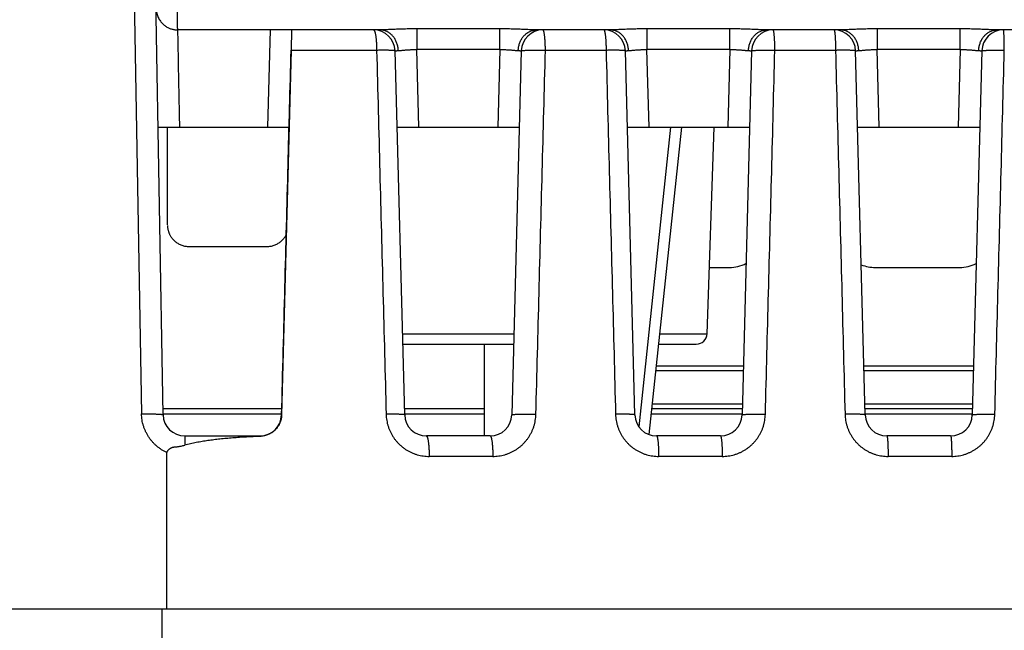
# Model space of a CAD drawing. Header units: inches. Extents: x 0 to 34, y 0 to 22.
# Tile 62 of 75: x 16.312 to 17.223, y 17.287 to 17.852. Entities that reach past the tile are written whole.
import ezdxf

# ---------------------------------------------------------------- set-up
doc = ezdxf.new("R2010")
doc.units = ezdxf.units.IN
doc.header["$LTSCALE"] = 1.87
doc.header["$MEASUREMENT"] = 0
doc.layers.get('0').update_dxf_attribs({"linetype": 'CONTINUOUS'})

msp = doc.modelspace()

# ---------------------------------------------------------------- linework, layer by layer
at = {"color": 7, "linetype": 'CONTINUOUS'}
for p, q in [((16.44471, 17.48618), (16.43108, 18.26687)), ((16.41175, 18.22967), (16.42471, 17.48687)), ((16.64511, 17.84253), (16.45831, 17.84253)), ((16.54356, 17.84253), (16.5412, 17.75253)), ((16.56355, 17.84253), (16.56306, 17.82372)), ((16.6793, 17.84346), (16.6793, 17.82428)), ((16.75608, 17.84346), (16.6793, 17.84346)), ((16.75608, 17.82428), (16.75608, 17.84346)), ((16.85811, 17.84253), (16.79028, 17.84253)), ((16.8923, 17.84346), (16.8923, 17.82428)), ((16.96908, 17.84346), (16.8923, 17.84346)), ((16.96908, 17.82428), (16.96908, 17.84346)), ((17.07111, 17.84253), (17.00328, 17.84253)), ((17.1053, 17.84346), (17.1053, 17.82428)), ((17.18208, 17.84346), (17.1053, 17.84346)), ((17.18208, 17.82428), (17.18208, 17.84346)), ((17.28411, 17.84253), (17.21628, 17.84253)), ((16.56305, 17.82357), (16.55421, 17.486)), ((16.64218, 17.82357), (16.56307, 17.82357)), ((16.66817, 17.486), (16.65935, 17.82305)), ((16.68118, 17.75253), (16.6793, 17.82428)), ((16.75609, 17.82428), (16.6793, 17.82428)), ((16.75609, 17.82428), (16.7542, 17.75253)), ((16.77604, 17.82305), (16.76721, 17.486)), ((16.85445, 17.82357), (16.79832, 17.82357)), ((16.88117, 17.486), (16.87235, 17.82305)), ((16.89418, 17.75253), (16.8923, 17.82428)), ((16.96909, 17.82428), (16.8923, 17.82428)), ((16.96909, 17.82428), (16.9672, 17.75253)), ((16.98904, 17.82305), (16.98021, 17.486)), ((17.06672, 17.82357), (17.01059, 17.82357)), ((17.09417, 17.486), (17.08535, 17.82305)), ((17.10718, 17.75253), (17.1053, 17.82428)), ((17.18209, 17.82428), (17.1053, 17.82428)), ((17.18209, 17.82428), (17.1802, 17.75253)), ((17.20204, 17.82305), (17.19321, 17.486)), ((16.44006, 17.75253), (16.56119, 17.75253)), ((16.44865, 17.66197), (16.44876, 17.75253)), ((16.56062, 17.75253), (16.56065, 17.73179)), ((16.66119, 17.75253), (16.77419, 17.75253)), ((16.87419, 17.75253), (16.98719, 17.75253)), ((16.91414, 17.75253), (16.88481, 17.47503)), ((16.92419, 17.75253), (16.89411, 17.46783)), ((16.94792, 17.56118), (16.9546, 17.75253)), ((17.08719, 17.75253), (17.20019, 17.75253)), ((16.46861, 17.64196), (16.54077, 17.64196)), ((16.95006, 17.62253), (16.96856, 17.62253)), ((17.10356, 17.62253), (17.18156, 17.62253)), ((16.6662, 17.56118), (16.76918, 17.56118)), ((16.90397, 17.56118), (16.94792, 17.56118)), ((16.66646, 17.55153), (16.76893, 17.55153)), ((16.7421, 17.46653), (16.7421, 17.55153)), ((16.90295, 17.55153), (16.93792, 17.55153)), ((16.98128, 17.5267), (16.90033, 17.5267)), ((16.90084, 17.53153), (16.98141, 17.53153)), ((17.09298, 17.53153), (17.19441, 17.53153)), ((17.19428, 17.5267), (17.09311, 17.5267)), ((16.55436, 17.49153), (16.44461, 17.49153)), ((16.7421, 17.49153), (16.66803, 17.49153)), ((16.98036, 17.49153), (16.89661, 17.49153)), ((16.89712, 17.49635), (16.98048, 17.49635)), ((17.0939, 17.49635), (17.19348, 17.49635)), ((17.19336, 17.49153), (17.09403, 17.49153)), ((16.55423, 17.4867), (16.4447, 17.4867)), ((16.7421, 17.4867), (16.66815, 17.4867)), ((16.98023, 17.4867), (16.8961, 17.4867)), ((17.19323, 17.4867), (17.09415, 17.4867)), ((16.4647, 17.46653), (16.53422, 17.46653)), ((16.74722, 17.46653), (16.68817, 17.46653)), ((16.96022, 17.46653), (16.90117, 17.46653)), ((17.17322, 17.46653), (17.11417, 17.46653)), ((16.74969, 17.44757), (16.69084, 17.44757)), ((16.96195, 17.44757), (16.9031, 17.44757)), ((17.17422, 17.44757), (17.11537, 17.44757)), ((15.5591, 17.30653), (16.44817, 17.30653)), ((16.44377, 17.24653), (16.44386, 17.30653)), ((16.44819, 17.30653), (18.4781, 17.30653))]:
    msp.add_line(p, q, dxfattribs=at)
for centre, radius, start, end in [((16.63935, 17.82253), 0.02, 1.49999, 90), ((16.79603, 17.82253), 0.02, 90, 178.50001), ((16.85235, 17.82253), 0.02, 1.49999, 90), ((17.00903, 17.82253), 0.02, 90, 178.50001), ((17.06535, 17.82253), 0.02, 1.49999, 90), ((17.22203, 17.82253), 0.02, 90, 178.50001), ((16.96856, 17.65753), 0.035, 270, 295.973), ((17.18156, 17.65753), 0.035, 270, 295.973), ((17.10356, 17.65753), 0.035, 248.12674, 270), ((16.93792, 17.56153), 0.01, 270, 358), ((16.4647, 17.48653), 0.02, 181.00924, 270), ((16.53422, 17.48653), 0.02, 270, 358.50158), ((16.68816, 17.48653), 0.02, 181.5, 270), ((16.74722, 17.48653), 0.02, 270, 358.5), ((16.90116, 17.48653), 0.02, 181.5, 270), ((16.96022, 17.48653), 0.02, 270, 358.5), ((17.11416, 17.48653), 0.02, 181.5, 270), ((17.17322, 17.48653), 0.02, 270, 358.5)]:
    msp.add_arc(centre, radius, start, end, dxfattribs=at)
for points, knots in [([(16.43818, 17.86218), (16.4382, 17.86186), (16.4383, 17.86079), (16.43857, 17.85901), (16.4391, 17.85691), (16.43979, 17.85495), (16.44064, 17.85314), (16.4416, 17.85148), (16.44267, 17.84999), (16.44381, 17.84866), (16.44502, 17.84748), (16.44628, 17.84645), (16.44757, 17.84556), (16.44889, 17.84479), (16.45023, 17.84415), (16.45157, 17.84362), (16.45293, 17.8432), (16.45428, 17.84289), (16.45563, 17.84267), (16.45697, 17.84255), (16.45787, 17.84252), (16.45831, 17.84253)], [0, 0, 0, 0, 0.031319, 0.103541, 0.172937, 0.239682, 0.303946, 0.365513, 0.424239, 0.480524, 0.534601, 0.586689, 0.637072, 0.685975, 0.73354, 0.77998, 0.825405, 0.870073, 0.913942, 0.957211, 1, 1, 1, 1]), ([(16.45831, 17.84253), (16.45824, 17.84253), (16.45822, 17.84289), (16.45815, 17.84333), (16.45812, 17.84431), (16.45808, 17.84556), (16.45806, 17.8472), (16.45803, 17.84919), (16.45801, 17.85153), (16.45797, 17.85422), (16.45792, 17.85725), (16.45789, 17.85938), (16.45787, 17.8605)], [0, 0, 0, 0, 0.01105, 0.041688, 0.09248, 0.163416, 0.254364, 0.365122, 0.495421, 0.644935, 0.813284, 1, 1, 1, 1]), ([(16.46005, 17.75253), (16.45986, 17.76252), (16.45947, 17.78252), (16.45889, 17.81252), (16.4585, 17.83252), (16.45831, 17.84253)], [0, 0, 0, 0, 0.333329, 0.666663, 1, 1, 1, 1]), ([(16.63935, 17.84253), (16.63944, 17.84253), (16.63962, 17.84246), (16.63986, 17.84222), (16.64009, 17.84186), (16.64031, 17.84136), (16.64053, 17.84074), (16.64074, 17.83998), (16.64094, 17.8391), (16.64113, 17.83811), (16.64131, 17.837), (16.64148, 17.83579), (16.64163, 17.83449), (16.64176, 17.8331), (16.64188, 17.83164), (16.64198, 17.83011), (16.64206, 17.82853), (16.64212, 17.8269), (16.64216, 17.82524), (16.64218, 17.82413), (16.64218, 17.82357)], [0, 0, 0, 0, 0.012755, 0.029075, 0.050764, 0.0785, 0.112476, 0.152661, 0.198895, 0.250931, 0.308457, 0.371104, 0.438461, 0.510075, 0.585457, 0.664091, 0.745434, 0.828922, 0.913974, 1, 1, 1, 1]), ([(16.6793, 17.84346), (16.67829, 17.84346), (16.67628, 17.84346), (16.67328, 17.84342), (16.67031, 17.84337), (16.66741, 17.8433), (16.66459, 17.84321), (16.66187, 17.84312), (16.65927, 17.84301), (16.65679, 17.84291), (16.65445, 17.84281), (16.65226, 17.84272), (16.65023, 17.84264), (16.64837, 17.84258), (16.64668, 17.84254), (16.64561, 17.84253), (16.64511, 17.84253)], [0, 0, 0, 0, 0.088391, 0.176379, 0.263326, 0.348478, 0.431127, 0.510738, 0.587031, 0.659698, 0.728294, 0.792384, 0.851718, 0.906168, 0.955625, 1, 1, 1, 1]), ([(16.66222, 17.82333), (16.6622, 17.8239), (16.66212, 17.82503), (16.66187, 17.82671), (16.66151, 17.82835), (16.66103, 17.82996), (16.66043, 17.83151), (16.65972, 17.83299), (16.65891, 17.8344), (16.65799, 17.83573), (16.65699, 17.83696), (16.6559, 17.83809), (16.65473, 17.8391), (16.65349, 17.83999), (16.65219, 17.84076), (16.65083, 17.8414), (16.64944, 17.8419), (16.64801, 17.84226), (16.64657, 17.84248), (16.64559, 17.84253), (16.64511, 17.84253)], [0, 0, 0, 0, 0.059845, 0.119531, 0.178923, 0.237916, 0.296435, 0.354402, 0.41174, 0.468393, 0.524329, 0.579536, 0.634021, 0.687808, 0.740945, 0.793496, 0.845558, 0.897254, 0.948699, 1, 1, 1, 1]), ([(16.79028, 17.84253), (16.78977, 17.84253), (16.7887, 17.84254), (16.78701, 17.84258), (16.78515, 17.84264), (16.78313, 17.84272), (16.78094, 17.84281), (16.7786, 17.84291), (16.77612, 17.84301), (16.77352, 17.84311), (16.7708, 17.84321), (16.76798, 17.8433), (16.76507, 17.84337), (16.76211, 17.84342), (16.7591, 17.84346), (16.75709, 17.84346), (16.75608, 17.84346)], [0, 0, 0, 0, 0.044351, 0.093787, 0.148219, 0.207531, 0.271589, 0.340146, 0.412786, 0.489084, 0.568726, 0.651413, 0.7366, 0.823577, 0.911589, 1, 1, 1, 1]), ([(16.77317, 17.82333), (16.77319, 17.8239), (16.77327, 17.82503), (16.77351, 17.82671), (16.77388, 17.82835), (16.77436, 17.82996), (16.77496, 17.83151), (16.77566, 17.83299), (16.77648, 17.8344), (16.77739, 17.83573), (16.7784, 17.83696), (16.77949, 17.83809), (16.78066, 17.8391), (16.7819, 17.83999), (16.7832, 17.84076), (16.78455, 17.8414), (16.78595, 17.8419), (16.78737, 17.84226), (16.78882, 17.84248), (16.78979, 17.84252), (16.79028, 17.84252)], [0, 0, 0, 0, 0.059846, 0.119532, 0.178925, 0.237918, 0.296438, 0.354405, 0.411743, 0.468397, 0.524333, 0.57954, 0.634024, 0.687811, 0.740949, 0.793498, 0.845561, 0.897256, 0.9487, 1, 1, 1, 1]), ([(16.79832, 17.82357), (16.79832, 17.82413), (16.79831, 17.82524), (16.79827, 17.8269), (16.79822, 17.82853), (16.79816, 17.83011), (16.79808, 17.83164), (16.79798, 17.8331), (16.79787, 17.83449), (16.79775, 17.83579), (16.79762, 17.837), (16.79748, 17.83811), (16.79732, 17.8391), (16.79716, 17.83998), (16.79699, 17.84073), (16.79681, 17.84136), (16.79663, 17.84185), (16.79645, 17.84221), (16.79626, 17.84245), (16.7961, 17.84253), (16.79603, 17.84253)], [0, 0, 0, 0, 0.086779, 0.17257, 0.25677, 0.338791, 0.418058, 0.494019, 0.566146, 0.63394, 0.696937, 0.754711, 0.806878, 0.853107, 0.893125, 0.926733, 0.95384, 0.974541, 0.989353, 1, 1, 1, 1]), ([(16.85235, 17.84253), (16.85242, 17.84253), (16.85257, 17.84245), (16.85273, 17.84221), (16.8529, 17.84185), (16.85307, 17.84136), (16.85323, 17.84073), (16.85338, 17.83998), (16.85353, 17.8391), (16.85367, 17.83811), (16.85381, 17.837), (16.85393, 17.83579), (16.85404, 17.83449), (16.85414, 17.8331), (16.85423, 17.83164), (16.8543, 17.83011), (16.85436, 17.82853), (16.85441, 17.8269), (16.85444, 17.82524), (16.85445, 17.82413), (16.85445, 17.82357)], [0, 0, 0, 0, 0.009882, 0.024188, 0.044571, 0.071482, 0.104978, 0.144948, 0.191183, 0.2434, 0.301261, 0.364377, 0.43232, 0.504619, 0.580774, 0.660252, 0.742498, 0.826936, 0.912971, 1, 1, 1, 1]), ([(16.8923, 17.84346), (16.89129, 17.84346), (16.88928, 17.84346), (16.88628, 17.84342), (16.88331, 17.84337), (16.88041, 17.8433), (16.87759, 17.84321), (16.87487, 17.84312), (16.87227, 17.84301), (16.86979, 17.84291), (16.86745, 17.84281), (16.86526, 17.84272), (16.86323, 17.84264), (16.86137, 17.84258), (16.85968, 17.84254), (16.85861, 17.84253), (16.85811, 17.84253)], [0, 0, 0, 0, 0.088391, 0.176379, 0.263326, 0.348478, 0.431127, 0.510738, 0.587031, 0.659698, 0.728294, 0.792384, 0.851718, 0.906168, 0.955625, 1, 1, 1, 1]), ([(16.87522, 17.82333), (16.8752, 17.8239), (16.87512, 17.82503), (16.87487, 17.82671), (16.87451, 17.82835), (16.87403, 17.82996), (16.87343, 17.83151), (16.87272, 17.83299), (16.87191, 17.8344), (16.87099, 17.83573), (16.86999, 17.83696), (16.8689, 17.83809), (16.86773, 17.8391), (16.86649, 17.83999), (16.86519, 17.84076), (16.86383, 17.8414), (16.86244, 17.8419), (16.86101, 17.84226), (16.85957, 17.84248), (16.85859, 17.84253), (16.85811, 17.84253)], [0, 0, 0, 0, 0.059845, 0.119531, 0.178923, 0.237916, 0.296435, 0.354402, 0.41174, 0.468393, 0.524329, 0.579536, 0.634021, 0.687808, 0.740945, 0.793496, 0.845558, 0.897254, 0.948699, 1, 1, 1, 1]), ([(17.00328, 17.84253), (17.00277, 17.84253), (17.0017, 17.84254), (17.00001, 17.84258), (16.99815, 17.84264), (16.99613, 17.84272), (16.99394, 17.84281), (16.9916, 17.84291), (16.98912, 17.84301), (16.98652, 17.84311), (16.9838, 17.84321), (16.98098, 17.8433), (16.97807, 17.84337), (16.97511, 17.84342), (16.9721, 17.84346), (16.97009, 17.84346), (16.96908, 17.84346)], [0, 0, 0, 0, 0.044351, 0.093787, 0.148219, 0.207531, 0.271589, 0.340146, 0.412786, 0.489084, 0.568726, 0.651413, 0.7366, 0.823577, 0.911589, 1, 1, 1, 1]), ([(16.98617, 17.82333), (16.98619, 17.8239), (16.98627, 17.82503), (16.98651, 17.82671), (16.98688, 17.82835), (16.98736, 17.82996), (16.98796, 17.83151), (16.98866, 17.83299), (16.98948, 17.8344), (16.99039, 17.83573), (16.9914, 17.83696), (16.99249, 17.83809), (16.99366, 17.8391), (16.9949, 17.83999), (16.9962, 17.84076), (16.99755, 17.8414), (16.99895, 17.8419), (17.00037, 17.84226), (17.00182, 17.84248), (17.00279, 17.84252), (17.00328, 17.84252)], [0, 0, 0, 0, 0.059846, 0.119532, 0.178925, 0.237918, 0.296438, 0.354405, 0.411743, 0.468397, 0.524333, 0.57954, 0.634024, 0.687811, 0.740949, 0.793498, 0.845561, 0.897256, 0.9487, 1, 1, 1, 1]), ([(17.01059, 17.82357), (17.01059, 17.82413), (17.01058, 17.82524), (17.01056, 17.8269), (17.01052, 17.82852), (17.01048, 17.83011), (17.01043, 17.83164), (17.01036, 17.8331), (17.01029, 17.83449), (17.0102, 17.83579), (17.01011, 17.837), (17.01001, 17.8381), (17.00991, 17.8391), (17.0098, 17.83998), (17.00968, 17.84073), (17.00956, 17.84136), (17.00944, 17.84185), (17.00932, 17.84221), (17.0092, 17.84244), (17.00908, 17.84253), (17.00903, 17.84253)], [0, 0, 0, 0, 0.087651, 0.174297, 0.259325, 0.342134, 0.42214, 0.49878, 0.571514, 0.639832, 0.703256, 0.761345, 0.8137, 0.859966, 0.899841, 0.933085, 0.959535, 0.979153, 0.99219, 1, 1, 1, 1]), ([(17.06535, 17.84253), (17.0654, 17.84253), (17.06551, 17.84243), (17.0656, 17.8422), (17.06571, 17.84185), (17.06582, 17.84136), (17.06592, 17.84073), (17.06602, 17.83998), (17.06612, 17.8391), (17.06621, 17.8381), (17.0663, 17.837), (17.06638, 17.83579), (17.06645, 17.83449), (17.06652, 17.8331), (17.06657, 17.83164), (17.06662, 17.83011), (17.06666, 17.82852), (17.06669, 17.8269), (17.06671, 17.82524), (17.06672, 17.82413), (17.06672, 17.82357)], [0, 0, 0, 0, 0.007084, 0.019727, 0.039119, 0.065436, 0.098611, 0.138465, 0.184748, 0.237151, 0.295315, 0.358839, 0.427277, 0.500149, 0.576943, 0.657116, 0.740103, 0.825316, 0.912153, 1, 1, 1, 1]), ([(17.1053, 17.84346), (17.10429, 17.84346), (17.10228, 17.84346), (17.09928, 17.84342), (17.09631, 17.84337), (17.09341, 17.8433), (17.09059, 17.84321), (17.08787, 17.84312), (17.08527, 17.84301), (17.08279, 17.84291), (17.08045, 17.84281), (17.07826, 17.84272), (17.07623, 17.84264), (17.07437, 17.84258), (17.07268, 17.84254), (17.07161, 17.84253), (17.07111, 17.84253)], [0, 0, 0, 0, 0.088391, 0.176379, 0.263326, 0.348478, 0.431127, 0.510738, 0.587031, 0.659698, 0.728294, 0.792384, 0.851718, 0.906168, 0.955625, 1, 1, 1, 1]), ([(17.08822, 17.82333), (17.0882, 17.8239), (17.08812, 17.82503), (17.08787, 17.82671), (17.08751, 17.82835), (17.08703, 17.82996), (17.08643, 17.83151), (17.08572, 17.83299), (17.08491, 17.8344), (17.08399, 17.83573), (17.08299, 17.83696), (17.0819, 17.83809), (17.08073, 17.8391), (17.07949, 17.83999), (17.07819, 17.84076), (17.07683, 17.8414), (17.07544, 17.8419), (17.07401, 17.84226), (17.07257, 17.84248), (17.07159, 17.84253), (17.07111, 17.84253)], [0, 0, 0, 0, 0.059845, 0.119531, 0.178923, 0.237916, 0.296435, 0.354402, 0.41174, 0.468393, 0.524329, 0.579536, 0.634021, 0.687808, 0.740945, 0.793496, 0.845558, 0.897254, 0.948699, 1, 1, 1, 1]), ([(17.21628, 17.84253), (17.21577, 17.84253), (17.2147, 17.84254), (17.21301, 17.84258), (17.21115, 17.84264), (17.20913, 17.84272), (17.20694, 17.84281), (17.2046, 17.84291), (17.20212, 17.84301), (17.19952, 17.84311), (17.1968, 17.84321), (17.19398, 17.8433), (17.19107, 17.84337), (17.18811, 17.84342), (17.1851, 17.84346), (17.18309, 17.84346), (17.18208, 17.84346)], [0, 0, 0, 0, 0.044351, 0.093787, 0.148219, 0.207531, 0.271589, 0.340146, 0.412786, 0.489084, 0.568726, 0.651413, 0.7366, 0.823577, 0.911589, 1, 1, 1, 1]), ([(17.19917, 17.82333), (17.19919, 17.8239), (17.19927, 17.82503), (17.19951, 17.82671), (17.19988, 17.82835), (17.20036, 17.82996), (17.20096, 17.83151), (17.20166, 17.83299), (17.20248, 17.8344), (17.20339, 17.83573), (17.2044, 17.83696), (17.20549, 17.83809), (17.20666, 17.8391), (17.2079, 17.83999), (17.2092, 17.84076), (17.21055, 17.8414), (17.21195, 17.8419), (17.21337, 17.84226), (17.21482, 17.84248), (17.21579, 17.84252), (17.21628, 17.84252)], [0, 0, 0, 0, 0.059846, 0.119532, 0.178925, 0.237918, 0.296438, 0.354405, 0.411743, 0.468397, 0.524333, 0.57954, 0.634024, 0.687811, 0.740949, 0.793498, 0.845561, 0.897256, 0.9487, 1, 1, 1, 1]), ([(17.22286, 17.82357), (17.22286, 17.82413), (17.22286, 17.82524), (17.22284, 17.8269), (17.22282, 17.82852), (17.2228, 17.83011), (17.22277, 17.83164), (17.22274, 17.8331), (17.2227, 17.83449), (17.22265, 17.83579), (17.22261, 17.837), (17.22255, 17.8381), (17.2225, 17.8391), (17.22244, 17.83998), (17.22238, 17.84073), (17.22231, 17.84135), (17.22225, 17.84184), (17.22218, 17.8422), (17.22213, 17.84241), (17.22207, 17.84253), (17.22203, 17.84253)], [0, 0, 0, 0, 0.088291, 0.175565, 0.261201, 0.344592, 0.425147, 0.502294, 0.575485, 0.644203, 0.70796, 0.766307, 0.818832, 0.865166, 0.90499, 0.93803, 0.964075, 0.982985, 0.994756, 1, 1, 1, 1]), ([(16.55431, 17.4861), (16.55532, 17.5255), (16.55731, 17.60252), (16.56023, 17.71506), (16.56213, 17.7882), (16.56306, 17.82372)], [0, 0, 0, 0, 0.350092, 0.684366, 1, 1, 1, 1]), ([(16.65935, 17.82305), (16.65935, 17.82308), (16.65923, 17.82316), (16.65902, 17.82322), (16.65866, 17.82329), (16.65818, 17.82335), (16.65756, 17.82341), (16.65681, 17.82346), (16.65594, 17.82351), (16.65495, 17.82355), (16.65385, 17.82358), (16.65265, 17.82361), (16.65136, 17.82363), (16.64998, 17.82364), (16.64853, 17.82364), (16.64701, 17.82363), (16.64544, 17.82362), (16.64382, 17.8236), (16.64273, 17.82358), (16.64218, 17.82357)], [0, 0, 0, 0, 0.006293, 0.019423, 0.040259, 0.068853, 0.105073, 0.148698, 0.199439, 0.25695, 0.320836, 0.39065, 0.465907, 0.546078, 0.630603, 0.718888, 0.810313, 0.904235, 1, 1, 1, 1]), ([(16.64218, 17.82357), (16.64316, 17.78607), (16.64512, 17.71111), (16.64805, 17.59876), (16.65001, 17.52392), (16.65099, 17.48652)], [0, 0, 0, 0, 0.33382, 0.667153, 1, 1, 1, 1]), ([(16.65935, 17.82305), (16.65935, 17.82307), (16.65945, 17.82312), (16.65961, 17.82316), (16.65992, 17.8232), (16.66033, 17.82324), (16.66086, 17.82328), (16.6615, 17.82331), (16.66197, 17.82333), (16.66222, 17.82333)], [0, 0, 0, 0, 0.027172, 0.091105, 0.194918, 0.338577, 0.521389, 0.742302, 1, 1, 1, 1]), ([(16.66222, 17.82333), (16.6625, 17.82334), (16.66311, 17.82337), (16.66408, 17.82345), (16.66515, 17.82355), (16.66632, 17.82366), (16.66757, 17.82378), (16.66889, 17.82391), (16.67028, 17.82402), (16.67171, 17.82413), (16.67319, 17.82421), (16.6747, 17.82428), (16.67623, 17.82431), (16.67776, 17.82431), (16.67879, 17.82429), (16.6793, 17.82428)], [0, 0, 0, 0, 0.050265, 0.107089, 0.170088, 0.238709, 0.312278, 0.390118, 0.471558, 0.555943, 0.642658, 0.731076, 0.820546, 0.910418, 1, 1, 1, 1]), ([(16.75609, 17.82428), (16.7566, 17.82429), (16.75762, 17.82431), (16.75916, 17.82431), (16.76068, 17.82428), (16.76219, 17.82421), (16.76367, 17.82413), (16.76511, 17.82402), (16.7665, 17.82391), (16.76782, 17.82378), (16.76907, 17.82366), (16.77023, 17.82355), (16.7713, 17.82345), (16.77227, 17.82337), (16.77288, 17.82334), (16.77317, 17.82333)], [0, 0, 0, 0, 0.089511, 0.179385, 0.268864, 0.357297, 0.444029, 0.52843, 0.609879, 0.687722, 0.76129, 0.829912, 0.892911, 0.949736, 1, 1, 1, 1]), ([(16.77317, 17.82333), (16.77342, 17.82333), (16.77388, 17.82331), (16.77452, 17.82328), (16.77505, 17.82324), (16.77546, 17.8232), (16.77577, 17.82316), (16.77594, 17.82312), (16.77604, 17.82307), (16.77604, 17.82305)], [0, 0, 0, 0, 0.25784, 0.478774, 0.661547, 0.80515, 0.90892, 0.97283, 1, 1, 1, 1]), ([(16.77604, 17.82305), (16.77604, 17.82309), (16.77615, 17.82317), (16.77636, 17.82324), (16.77672, 17.82332), (16.77721, 17.8234), (16.77783, 17.82346), (16.77859, 17.82353), (16.77946, 17.82358), (16.78046, 17.82363), (16.78156, 17.82367), (16.78277, 17.82371), (16.78407, 17.82373), (16.78545, 17.82375), (16.78691, 17.82376), (16.78844, 17.82376), (16.79002, 17.82375), (16.79164, 17.82373), (16.79329, 17.8237), (16.79496, 17.82367), (16.79664, 17.82362), (16.79776, 17.82359), (16.79832, 17.82357)], [0, 0, 0, 0, 0.005196, 0.015496, 0.031698, 0.053886, 0.081968, 0.115773, 0.155078, 0.199622, 0.2491, 0.303166, 0.361439, 0.423506, 0.488931, 0.557253, 0.627989, 0.700642, 0.774698, 0.849631, 0.924911, 1, 1, 1, 1]), ([(16.78954, 17.48652), (16.79051, 17.52392), (16.79246, 17.59877), (16.79539, 17.71112), (16.79735, 17.78607), (16.79832, 17.82357)], [0, 0, 0, 0, 0.33289, 0.666222, 1, 1, 1, 1]), ([(16.87235, 17.82305), (16.87235, 17.82308), (16.87224, 17.82316), (16.87204, 17.82321), (16.8717, 17.82329), (16.87125, 17.82335), (16.87066, 17.82341), (16.86996, 17.82346), (16.86914, 17.82351), (16.86821, 17.82355), (16.86717, 17.82358), (16.86604, 17.82361), (16.86481, 17.82363), (16.86351, 17.82365), (16.86212, 17.82365), (16.86068, 17.82365), (16.85918, 17.82364), (16.85763, 17.82363), (16.85605, 17.8236), (16.85499, 17.82358), (16.85445, 17.82357)], [0, 0, 0, 0, 0.005824, 0.017722, 0.036537, 0.062337, 0.095019, 0.134402, 0.180243, 0.232251, 0.290089, 0.353382, 0.421713, 0.494636, 0.57167, 0.652309, 0.736021, 0.822254, 0.91044, 1, 1, 1, 1]), ([(16.85445, 17.82357), (16.85543, 17.78607), (16.85739, 17.71111), (16.86032, 17.59877), (16.86228, 17.52392), (16.86325, 17.48652)], [0, 0, 0, 0, 0.333816, 0.667148, 1, 1, 1, 1]), ([(16.87235, 17.82305), (16.87235, 17.82307), (16.87245, 17.82312), (16.87261, 17.82316), (16.87292, 17.8232), (16.87333, 17.82324), (16.87386, 17.82328), (16.8745, 17.82331), (16.87497, 17.82333), (16.87522, 17.82333)], [0, 0, 0, 0, 0.027172, 0.091105, 0.194918, 0.338577, 0.521389, 0.742302, 1, 1, 1, 1]), ([(16.87522, 17.82333), (16.8755, 17.82334), (16.87611, 17.82337), (16.87708, 17.82345), (16.87815, 17.82355), (16.87932, 17.82366), (16.88057, 17.82378), (16.88189, 17.82391), (16.88328, 17.82402), (16.88471, 17.82413), (16.88619, 17.82421), (16.8877, 17.82428), (16.88923, 17.82431), (16.89076, 17.82431), (16.89179, 17.82429), (16.8923, 17.82428)], [0, 0, 0, 0, 0.050265, 0.107089, 0.170088, 0.238709, 0.312278, 0.390118, 0.471558, 0.555943, 0.642658, 0.731076, 0.820546, 0.910418, 1, 1, 1, 1]), ([(16.96909, 17.82428), (16.9696, 17.82429), (16.97062, 17.82431), (16.97216, 17.82431), (16.97368, 17.82428), (16.97519, 17.82421), (16.97667, 17.82413), (16.97811, 17.82402), (16.9795, 17.82391), (16.98082, 17.82378), (16.98207, 17.82366), (16.98323, 17.82355), (16.9843, 17.82345), (16.98527, 17.82337), (16.98588, 17.82334), (16.98617, 17.82333)], [0, 0, 0, 0, 0.089511, 0.179385, 0.268864, 0.357297, 0.444029, 0.52843, 0.609879, 0.687722, 0.76129, 0.829912, 0.892911, 0.949736, 1, 1, 1, 1]), ([(16.98617, 17.82333), (16.98642, 17.82333), (16.98688, 17.82331), (16.98752, 17.82328), (16.98805, 17.82324), (16.98846, 17.8232), (16.98877, 17.82316), (16.98894, 17.82312), (16.98904, 17.82307), (16.98904, 17.82305)], [0, 0, 0, 0, 0.25784, 0.478774, 0.661547, 0.80515, 0.90892, 0.97283, 1, 1, 1, 1]), ([(16.98904, 17.82305), (16.98904, 17.82309), (16.98914, 17.82317), (16.98935, 17.82323), (16.98969, 17.82331), (16.99016, 17.82338), (16.99076, 17.82345), (16.99148, 17.82351), (16.99232, 17.82356), (16.99327, 17.82361), (16.99433, 17.82365), (16.99549, 17.82368), (16.99674, 17.82371), (16.99808, 17.82373), (16.99949, 17.82373), (17.00096, 17.82374), (17.00249, 17.82373), (17.00407, 17.82371), (17.00567, 17.82369), (17.0073, 17.82366), (17.00895, 17.82362), (17.01004, 17.82359), (17.01059, 17.82357)], [0, 0, 0, 0, 0.005182, 0.015377, 0.031414, 0.053382, 0.081196, 0.114694, 0.153668, 0.19787, 0.24701, 0.300758, 0.358754, 0.420605, 0.485893, 0.554179, 0.625003, 0.697886, 0.772335, 0.847846, 0.923907, 1, 1, 1, 1]), ([(17.0018, 17.48652), (17.00278, 17.52392), (17.00473, 17.59877), (17.00766, 17.71112), (17.00961, 17.78607), (17.01059, 17.82357)], [0, 0, 0, 0, 0.332882, 0.666214, 1, 1, 1, 1]), ([(17.08535, 17.82305), (17.08535, 17.82309), (17.08524, 17.82316), (17.08503, 17.82322), (17.08467, 17.8233), (17.08419, 17.82336), (17.08358, 17.82342), (17.08284, 17.82348), (17.08198, 17.82352), (17.08101, 17.82357), (17.07992, 17.8236), (17.07874, 17.82363), (17.07746, 17.82365), (17.0761, 17.82366), (17.07466, 17.82367), (17.07316, 17.82366), (17.0716, 17.82365), (17.07, 17.82363), (17.06837, 17.82361), (17.06727, 17.82358), (17.06672, 17.82357)], [0, 0, 0, 0, 0.005848, 0.017843, 0.036821, 0.062841, 0.095792, 0.135476, 0.181638, 0.233967, 0.292108, 0.355663, 0.424195, 0.49723, 0.574264, 0.654764, 0.738173, 0.823913, 0.91139, 1, 1, 1, 1]), ([(17.06672, 17.82357), (17.0677, 17.78607), (17.06966, 17.71112), (17.07259, 17.59877), (17.07454, 17.52392), (17.07552, 17.48652)], [0, 0, 0, 0, 0.333811, 0.667143, 1, 1, 1, 1]), ([(17.08535, 17.82305), (17.08535, 17.82307), (17.08545, 17.82312), (17.08561, 17.82316), (17.08592, 17.8232), (17.08633, 17.82324), (17.08686, 17.82328), (17.0875, 17.82331), (17.08797, 17.82333), (17.08822, 17.82333)], [0, 0, 0, 0, 0.027172, 0.091105, 0.194918, 0.338577, 0.521389, 0.742302, 1, 1, 1, 1]), ([(17.08822, 17.82333), (17.0885, 17.82334), (17.08911, 17.82337), (17.09008, 17.82345), (17.09115, 17.82355), (17.09232, 17.82366), (17.09357, 17.82378), (17.09489, 17.82391), (17.09628, 17.82402), (17.09771, 17.82413), (17.09919, 17.82421), (17.1007, 17.82428), (17.10223, 17.82431), (17.10376, 17.82431), (17.10479, 17.82429), (17.1053, 17.82428)], [0, 0, 0, 0, 0.050265, 0.107089, 0.170088, 0.238709, 0.312278, 0.390118, 0.471558, 0.555943, 0.642658, 0.731076, 0.820546, 0.910418, 1, 1, 1, 1]), ([(17.18209, 17.82428), (17.1826, 17.82429), (17.18362, 17.82431), (17.18516, 17.82431), (17.18668, 17.82428), (17.18819, 17.82421), (17.18967, 17.82413), (17.19111, 17.82402), (17.1925, 17.82391), (17.19382, 17.82378), (17.19507, 17.82366), (17.19623, 17.82355), (17.1973, 17.82345), (17.19827, 17.82337), (17.19888, 17.82334), (17.19917, 17.82333)], [0, 0, 0, 0, 0.089511, 0.179385, 0.268864, 0.357297, 0.444029, 0.52843, 0.609879, 0.687722, 0.76129, 0.829912, 0.892911, 0.949736, 1, 1, 1, 1]), ([(17.19917, 17.82333), (17.19942, 17.82333), (17.19988, 17.82331), (17.20052, 17.82328), (17.20105, 17.82324), (17.20146, 17.8232), (17.20177, 17.82316), (17.20194, 17.82312), (17.20204, 17.82307), (17.20204, 17.82305)], [0, 0, 0, 0, 0.25784, 0.478774, 0.661547, 0.80515, 0.90892, 0.97283, 1, 1, 1, 1]), ([(17.20204, 17.82305), (17.20204, 17.82309), (17.20215, 17.82317), (17.20237, 17.82323), (17.20273, 17.82331), (17.20323, 17.82338), (17.20386, 17.82345), (17.20462, 17.82351), (17.20551, 17.82356), (17.20651, 17.82361), (17.20763, 17.82364), (17.20885, 17.82368), (17.21017, 17.8237), (17.21157, 17.82371), (17.21304, 17.82372), (17.21458, 17.82371), (17.21618, 17.8237), (17.21782, 17.82368), (17.21948, 17.82365), (17.22117, 17.82362), (17.2223, 17.82359), (17.22286, 17.82357)], [0, 0, 0, 0, 0.005511, 0.016607, 0.034138, 0.058173, 0.088605, 0.125242, 0.16784, 0.216112, 0.269718, 0.328276, 0.39137, 0.458547, 0.529327, 0.603206, 0.679655, 0.758127, 0.838059, 0.918877, 1, 1, 1, 1]), ([(17.21407, 17.48652), (17.21504, 17.52392), (17.217, 17.59877), (17.21993, 17.71112), (17.22188, 17.78607), (17.22286, 17.82357)], [0, 0, 0, 0, 0.332875, 0.666207, 1, 1, 1, 1]), ([(16.44873, 17.66134), (16.44873, 17.66103), (16.44867, 17.66032), (16.44883, 17.65926), (16.449, 17.65817), (16.44923, 17.65712), (16.44951, 17.65609), (16.44985, 17.65508), (16.45024, 17.65409), (16.45069, 17.65311), (16.45122, 17.6521), (16.45187, 17.65102), (16.45268, 17.64987), (16.45366, 17.64867), (16.45479, 17.64749), (16.45605, 17.64637), (16.45742, 17.64536), (16.45887, 17.64447), (16.46038, 17.64371), (16.46195, 17.64308), (16.46357, 17.64258), (16.46523, 17.64222), (16.46692, 17.64201), (16.46805, 17.64196), (16.46861, 17.64196)], [0, 0, 0, 0, 0.030552, 0.06853, 0.104184, 0.138702, 0.173282, 0.207919, 0.242288, 0.276781, 0.313239, 0.353638, 0.399642, 0.45047, 0.504082, 0.559065, 0.614455, 0.669613, 0.724617, 0.779576, 0.834689, 0.889771, 0.944919, 1, 1, 1, 1]), ([(16.54077, 17.64196), (16.54133, 17.64196), (16.54246, 17.64201), (16.54414, 17.64222), (16.54579, 17.64257), (16.5474, 17.64307), (16.54897, 17.64369), (16.55048, 17.64445), (16.55192, 17.64533), (16.55328, 17.64634), (16.55455, 17.64744), (16.55568, 17.64862), (16.55666, 17.64981), (16.55747, 17.65096), (16.5581, 17.652), (16.55845, 17.65264), (16.55859, 17.65292)], [0, 0, 0, 0, 0.076647, 0.153375, 0.230009, 0.306687, 0.383167, 0.459719, 0.536446, 0.613447, 0.689936, 0.764727, 0.8358, 0.900213, 0.956905, 1, 1, 1, 1]), ([(16.42471, 17.48687), (16.42526, 17.48688), (16.42636, 17.4869), (16.42799, 17.48692), (16.42961, 17.48693), (16.43118, 17.48693), (16.43272, 17.48693), (16.4342, 17.48691), (16.43562, 17.4869), (16.43696, 17.48687), (16.43822, 17.48684), (16.43938, 17.4868), (16.44045, 17.48675), (16.44141, 17.4867), (16.44225, 17.48664), (16.44298, 17.48657), (16.44358, 17.4865), (16.44405, 17.48644), (16.4444, 17.48636), (16.4446, 17.48629), (16.44471, 17.48621), (16.44471, 17.48618)], [0, 0, 0, 0, 0.082188, 0.163807, 0.244304, 0.323135, 0.399766, 0.473678, 0.544364, 0.611342, 0.674157, 0.732385, 0.785635, 0.833547, 0.875802, 0.912122, 0.942278, 0.966098, 0.983488, 0.994519, 1, 1, 1, 1]), ([(16.44817, 17.45115), (16.44734, 17.45152), (16.44568, 17.45235), (16.44327, 17.45376), (16.44095, 17.45535), (16.43873, 17.45711), (16.43663, 17.45903), (16.43468, 17.46109), (16.43288, 17.46328), (16.43125, 17.46559), (16.42978, 17.468), (16.42849, 17.47051), (16.42737, 17.47312), (16.42644, 17.4758), (16.4257, 17.47854), (16.42516, 17.48131), (16.42482, 17.48409), (16.42473, 17.48595), (16.42471, 17.48687)], [0, 0, 0, 0, 0.060997, 0.122899, 0.185452, 0.248399, 0.311477, 0.374433, 0.437192, 0.499795, 0.562313, 0.624888, 0.687668, 0.750662, 0.813638, 0.876347, 0.938547, 1, 1, 1, 1]), ([(16.55431, 17.486), (16.55429, 17.48546), (16.55421, 17.48436), (16.55396, 17.48271), (16.55357, 17.48105), (16.55303, 17.47942), (16.55236, 17.47785), (16.55156, 17.47633), (16.55063, 17.47488), (16.54958, 17.47351), (16.54841, 17.47223), (16.54714, 17.47105), (16.54577, 17.46998), (16.54431, 17.46902), (16.54276, 17.46819), (16.54115, 17.46748), (16.53947, 17.46691), (16.53775, 17.46648), (16.536, 17.46619), (16.53481, 17.4661), (16.53422, 17.46608)], [0, 0, 0, 0, 0.051283, 0.10604, 0.160836, 0.215762, 0.270676, 0.32574, 0.380888, 0.436261, 0.491766, 0.547397, 0.603233, 0.659247, 0.715577, 0.772089, 0.828889, 0.885804, 0.94288, 1, 1, 1, 1]), ([(16.55421, 17.486), (16.55421, 17.48601), (16.55422, 17.48604), (16.55426, 17.48608), (16.55429, 17.48609), (16.55431, 17.4861)], [0, 0, 0, 0, 0.272572, 0.589141, 1, 1, 1, 1]), ([(16.66817, 17.486), (16.66817, 17.48604), (16.66806, 17.48611), (16.66785, 17.48617), (16.66749, 17.48624), (16.667, 17.4863), (16.66638, 17.48636), (16.66563, 17.48642), (16.66476, 17.48646), (16.66377, 17.4865), (16.66267, 17.48654), (16.66147, 17.48656), (16.66017, 17.48658), (16.65879, 17.48659), (16.65734, 17.48659), (16.65582, 17.48659), (16.65424, 17.48657), (16.65263, 17.48655), (16.65154, 17.48654), (16.65099, 17.48652)], [0, 0, 0, 0, 0.006269, 0.019403, 0.040237, 0.068818, 0.105036, 0.148672, 0.199425, 0.256945, 0.320841, 0.39067, 0.465941, 0.546123, 0.630649, 0.718928, 0.810354, 0.904275, 1, 1, 1, 1]), ([(16.65099, 17.48652), (16.65101, 17.48559), (16.65113, 17.48372), (16.6515, 17.48093), (16.65206, 17.47818), (16.6528, 17.47548), (16.65374, 17.47284), (16.65486, 17.47027), (16.65615, 17.46779), (16.65762, 17.4654), (16.65925, 17.46311), (16.66104, 17.46096), (16.66297, 17.45893), (16.66504, 17.45704), (16.66724, 17.45529), (16.66956, 17.45371), (16.67198, 17.45229), (16.6745, 17.45105), (16.6771, 17.44999), (16.67977, 17.44911), (16.6825, 17.44842), (16.68527, 17.44793), (16.68805, 17.44764), (16.68991, 17.44757), (16.69084, 17.44757)], [0, 0, 0, 0, 0.045594, 0.091148, 0.136642, 0.182058, 0.227388, 0.2727, 0.318113, 0.363631, 0.409105, 0.454458, 0.499804, 0.54525, 0.590758, 0.636259, 0.681736, 0.727207, 0.772719, 0.818324, 0.863983, 0.909564, 0.954943, 1, 1, 1, 1]), ([(16.74969, 17.44757), (16.75061, 17.44757), (16.75246, 17.44764), (16.75523, 17.44793), (16.75799, 17.44842), (16.76071, 17.4491), (16.76338, 17.44997), (16.76598, 17.45103), (16.7685, 17.45227), (16.77092, 17.45368), (16.77325, 17.45527), (16.77545, 17.45701), (16.77753, 17.4589), (16.77947, 17.46093), (16.78126, 17.4631), (16.78289, 17.46539), (16.78437, 17.46778), (16.78566, 17.47027), (16.78678, 17.47284), (16.78772, 17.47549), (16.78847, 17.47819), (16.78903, 17.48094), (16.7894, 17.48372), (16.78951, 17.48559), (16.78954, 17.48652)], [0, 0, 0, 0, 0.044882, 0.090092, 0.135508, 0.181007, 0.226477, 0.271908, 0.317378, 0.362914, 0.408476, 0.454029, 0.499549, 0.545031, 0.590541, 0.636145, 0.681765, 0.727272, 0.772678, 0.818095, 0.863573, 0.909079, 0.95457, 1, 1, 1, 1]), ([(16.76721, 17.48601), (16.76722, 17.48605), (16.76732, 17.48613), (16.76754, 17.4862), (16.7679, 17.48628), (16.76838, 17.48635), (16.769, 17.48642), (16.76976, 17.48648), (16.77063, 17.48654), (16.77163, 17.48659), (16.77273, 17.48663), (16.77394, 17.48666), (16.77524, 17.48669), (16.77663, 17.4867), (16.7781, 17.48671), (16.77963, 17.48671), (16.78121, 17.4867), (16.78283, 17.48668), (16.78449, 17.48665), (16.78617, 17.48662), (16.78785, 17.48658), (16.78897, 17.48654), (16.78954, 17.48652)], [0, 0, 0, 0, 0.004813, 0.015163, 0.031334, 0.053355, 0.081207, 0.11491, 0.154254, 0.198854, 0.248336, 0.302403, 0.360725, 0.422881, 0.488401, 0.556812, 0.627629, 0.700351, 0.774489, 0.849522, 0.924894, 1, 1, 1, 1]), ([(16.88117, 17.486), (16.88117, 17.48604), (16.88107, 17.48611), (16.88087, 17.48617), (16.88053, 17.48624), (16.88007, 17.4863), (16.87949, 17.48636), (16.87878, 17.48641), (16.87796, 17.48646), (16.87703, 17.4865), (16.87599, 17.48654), (16.87485, 17.48656), (16.87363, 17.48659), (16.87232, 17.4866), (16.87094, 17.48661), (16.86949, 17.4866), (16.86799, 17.4866), (16.86644, 17.48658), (16.86485, 17.48656), (16.86379, 17.48654), (16.86325, 17.48652)], [0, 0, 0, 0, 0.005797, 0.017701, 0.036515, 0.062303, 0.094979, 0.134371, 0.180226, 0.232244, 0.290092, 0.353399, 0.421747, 0.494684, 0.571727, 0.652363, 0.736068, 0.822302, 0.910485, 1, 1, 1, 1]), ([(16.86325, 17.48652), (16.86328, 17.48559), (16.86339, 17.48371), (16.86376, 17.48092), (16.86433, 17.47816), (16.86508, 17.47545), (16.86602, 17.47281), (16.86714, 17.47024), (16.86844, 17.46775), (16.86991, 17.46536), (16.87155, 17.46307), (16.87334, 17.46091), (16.87527, 17.45889), (16.87735, 17.457), (16.87955, 17.45526), (16.88187, 17.45368), (16.88429, 17.45227), (16.88681, 17.45103), (16.8894, 17.44998), (16.89207, 17.4491), (16.89479, 17.44842), (16.89755, 17.44793), (16.90033, 17.44764), (16.90218, 17.44757), (16.9031, 17.44757)], [0, 0, 0, 0, 0.0457, 0.091365, 0.136972, 0.182498, 0.227934, 0.273344, 0.318841, 0.364427, 0.409959, 0.455362, 0.500738, 0.546185, 0.591669, 0.637133, 0.682559, 0.727963, 0.773386, 0.818881, 0.864415, 0.909859, 0.955093, 1, 1, 1, 1]), ([(16.96195, 17.44757), (16.96287, 17.44757), (16.96472, 17.44764), (16.96749, 17.44793), (16.97024, 17.44841), (16.97296, 17.44909), (16.97562, 17.44996), (16.97821, 17.45102), (16.98073, 17.45225), (16.98316, 17.45366), (16.98548, 17.45524), (16.98768, 17.45698), (16.98976, 17.45887), (16.9917, 17.4609), (16.9935, 17.46306), (16.99513, 17.46535), (16.99661, 17.46774), (16.99791, 17.47024), (16.99904, 17.47281), (16.99998, 17.47546), (17.00073, 17.47817), (17.00129, 17.48092), (17.00166, 17.48371), (17.00178, 17.48559), (17.0018, 17.48652)], [0, 0, 0, 0, 0.044776, 0.089888, 0.135213, 0.18063, 0.226025, 0.271384, 0.316781, 0.36225, 0.407759, 0.453276, 0.498774, 0.544245, 0.589757, 0.635381, 0.68104, 0.726602, 0.772074, 0.817569, 0.86314, 0.90876, 0.954393, 1, 1, 1, 1]), ([(16.98021, 17.486), (16.98021, 17.48604), (16.98032, 17.48612), (16.98053, 17.48619), (16.98087, 17.48627), (16.98134, 17.48633), (16.98194, 17.4864), (16.98266, 17.48646), (16.98351, 17.48652), (16.98446, 17.48656), (16.98552, 17.4866), (16.98669, 17.48664), (16.98794, 17.48666), (16.98928, 17.48668), (16.99069, 17.48669), (16.99217, 17.48669), (16.9937, 17.48668), (16.99527, 17.48667), (16.99688, 17.48664), (16.99851, 17.48661), (17.00016, 17.48657), (17.00125, 17.48654), (17.0018, 17.48652)], [0, 0, 0, 0, 0.005199, 0.015451, 0.031548, 0.053562, 0.081413, 0.114952, 0.153968, 0.198204, 0.247367, 0.301129, 0.359133, 0.420987, 0.486272, 0.554544, 0.625335, 0.698163, 0.772558, 0.848024, 0.924029, 1, 1, 1, 1]), ([(17.09417, 17.486), (17.09417, 17.48604), (17.09406, 17.48612), (17.09385, 17.48618), (17.0935, 17.48625), (17.09302, 17.48631), (17.0924, 17.48637), (17.09166, 17.48643), (17.0908, 17.48648), (17.08983, 17.48652), (17.08874, 17.48655), (17.08755, 17.48658), (17.08627, 17.4866), (17.08491, 17.48662), (17.08347, 17.48662), (17.08196, 17.48662), (17.08041, 17.48661), (17.0788, 17.48659), (17.07717, 17.48656), (17.07607, 17.48654), (17.07552, 17.48652)], [0, 0, 0, 0, 0.00582, 0.017821, 0.036798, 0.062807, 0.09575, 0.135445, 0.181622, 0.233964, 0.292116, 0.355687, 0.424237, 0.497287, 0.574331, 0.654828, 0.738228, 0.823969, 0.911442, 1, 1, 1, 1]), ([(17.07552, 17.48652), (17.07554, 17.48558), (17.07566, 17.48371), (17.07603, 17.48091), (17.0766, 17.47815), (17.07735, 17.47544), (17.07829, 17.47279), (17.07942, 17.47022), (17.08072, 17.46772), (17.0822, 17.46533), (17.08384, 17.46304), (17.08563, 17.46089), (17.08757, 17.45886), (17.08964, 17.45697), (17.09185, 17.45524), (17.09417, 17.45366), (17.09659, 17.45225), (17.0991, 17.45102), (17.1017, 17.44997), (17.10436, 17.44909), (17.10708, 17.44841), (17.10983, 17.44793), (17.1126, 17.44764), (17.11445, 17.44757), (17.11537, 17.44757)], [0, 0, 0, 0, 0.04576, 0.091497, 0.137181, 0.182786, 0.228295, 0.27377, 0.319328, 0.36497, 0.410552, 0.455997, 0.5014, 0.546849, 0.59232, 0.637765, 0.683165, 0.728522, 0.773875, 0.819282, 0.864718, 0.91006, 0.955193, 1, 1, 1, 1]), ([(17.17422, 17.44757), (17.17514, 17.44757), (17.17698, 17.44764), (17.17975, 17.44793), (17.1825, 17.44841), (17.18521, 17.44909), (17.18787, 17.44996), (17.19046, 17.45101), (17.19298, 17.45224), (17.1954, 17.45365), (17.19772, 17.45522), (17.19993, 17.45696), (17.20201, 17.45885), (17.20395, 17.46087), (17.20574, 17.46304), (17.20738, 17.46532), (17.20886, 17.46772), (17.21017, 17.47021), (17.21129, 17.47279), (17.21224, 17.47544), (17.21299, 17.47815), (17.21356, 17.48091), (17.21393, 17.48371), (17.21404, 17.48559), (17.21407, 17.48652)], [0, 0, 0, 0, 0.044716, 0.08977, 0.135044, 0.180415, 0.225767, 0.271083, 0.316435, 0.361858, 0.40733, 0.452823, 0.498305, 0.543763, 0.58927, 0.634905, 0.680588, 0.726183, 0.771697, 0.817243, 0.862876, 0.908571, 0.954291, 1, 1, 1, 1]), ([(17.19321, 17.486), (17.19321, 17.48604), (17.19333, 17.48612), (17.19354, 17.48619), (17.19391, 17.48627), (17.19441, 17.48634), (17.19504, 17.4864), (17.1958, 17.48646), (17.19669, 17.48651), (17.1977, 17.48656), (17.19882, 17.4866), (17.20004, 17.48663), (17.20136, 17.48665), (17.20277, 17.48666), (17.20424, 17.48667), (17.20579, 17.48667), (17.20738, 17.48666), (17.20902, 17.48664), (17.21069, 17.48661), (17.21237, 17.48657), (17.2135, 17.48654), (17.21407, 17.48652)], [0, 0, 0, 0, 0.005529, 0.016684, 0.034272, 0.058352, 0.088821, 0.125499, 0.168137, 0.216439, 0.270063, 0.328631, 0.39173, 0.458906, 0.529676, 0.60353, 0.679929, 0.758346, 0.838232, 0.918994, 1, 1, 1, 1]), ([(16.4647, 17.46653), (16.46471, 17.4665), (16.46471, 17.46642), (16.46471, 17.46623), (16.46471, 17.46591), (16.46471, 17.46547), (16.46471, 17.46491), (16.46471, 17.46423), (16.46471, 17.46344), (16.46471, 17.46254), (16.46471, 17.46153), (16.46471, 17.46044), (16.46471, 17.45925), (16.4647, 17.45843), (16.4647, 17.458)], [0, 0, 0, 0, 0.007494, 0.029933, 0.067205, 0.119072, 0.185186, 0.265105, 0.358302, 0.464175, 0.582049, 0.711189, 0.850793, 1, 1, 1, 1]), ([(16.53422, 17.46608), (16.53214, 17.46601), (16.52797, 17.46584), (16.5217, 17.46553), (16.51544, 17.46515), (16.50924, 17.46469), (16.50316, 17.46417), (16.4973, 17.46359), (16.49166, 17.46294), (16.48618, 17.46221), (16.48076, 17.46139), (16.47537, 17.46044), (16.47001, 17.45934), (16.46646, 17.45848), (16.4647, 17.458)], [0, 0, 0, 0, 0.089056, 0.178757, 0.268437, 0.357435, 0.444912, 0.529298, 0.609646, 0.687784, 0.765768, 0.843916, 0.922061, 1, 1, 1, 1]), ([(16.53422, 17.46608), (16.53422, 17.46616), (16.53422, 17.4663), (16.53421, 17.46644), (16.53422, 17.46651), (16.53422, 17.46653)], [0, 0, 0, 0, 0.55454, 0.888336, 1, 1, 1, 1]), ([(16.68817, 17.46653), (16.68824, 17.46653), (16.68842, 17.46646), (16.68865, 17.46622), (16.68886, 17.46586), (16.68907, 17.46536), (16.68928, 17.46474), (16.68948, 17.46398), (16.68967, 17.4631), (16.68985, 17.46211), (16.69002, 17.461), (16.69017, 17.45979), (16.69031, 17.45849), (16.69044, 17.4571), (16.69055, 17.45564), (16.69064, 17.45411), (16.69072, 17.45252), (16.69078, 17.4509), (16.69082, 17.44924), (16.69083, 17.44813), (16.69084, 17.44757)], [0, 0, 0, 0, 0.012136, 0.027999, 0.049383, 0.07692, 0.110778, 0.150911, 0.197144, 0.249222, 0.306825, 0.36958, 0.437074, 0.508848, 0.584411, 0.663235, 0.744777, 0.828481, 0.91376, 1, 1, 1, 1]), ([(16.74722, 17.46653), (16.74729, 17.46653), (16.74746, 17.46645), (16.74767, 17.46622), (16.74787, 17.46586), (16.74806, 17.46536), (16.74825, 17.46473), (16.74843, 17.46398), (16.74861, 17.4631), (16.74877, 17.46211), (16.74893, 17.461), (16.74907, 17.45979), (16.7492, 17.45849), (16.74932, 17.4571), (16.74942, 17.45564), (16.74951, 17.45411), (16.74958, 17.45252), (16.74963, 17.4509), (16.74967, 17.44924), (16.74968, 17.44813), (16.74969, 17.44757)], [0, 0, 0, 0, 0.011337, 0.026627, 0.047634, 0.074933, 0.108652, 0.148721, 0.194951, 0.247079, 0.304775, 0.367663, 0.435321, 0.50729, 0.583071, 0.662138, 0.74394, 0.827909, 0.913461, 1, 1, 1, 1]), ([(16.90117, 17.46653), (16.90122, 17.46653), (16.90137, 17.46645), (16.90152, 17.46621), (16.90167, 17.46585), (16.90182, 17.46536), (16.90197, 17.46473), (16.90212, 17.46398), (16.90225, 17.4631), (16.90238, 17.46211), (16.90251, 17.461), (16.90262, 17.45979), (16.90272, 17.45849), (16.90281, 17.4571), (16.90289, 17.45563), (16.90296, 17.45411), (16.90302, 17.45252), (16.90306, 17.4509), (16.90309, 17.44924), (16.9031, 17.44813), (16.9031, 17.44757)], [0, 0, 0, 0, 0.009256, 0.023159, 0.043294, 0.070052, 0.103463, 0.143402, 0.189647, 0.24191, 0.299845, 0.36306, 0.431124, 0.503566, 0.579878, 0.659521, 0.741937, 0.82656, 0.91279, 1, 1, 1, 1]), ([(16.96022, 17.46653), (16.96027, 17.46653), (16.96041, 17.46644), (16.96054, 17.46621), (16.96068, 17.46585), (16.96081, 17.46536), (16.96094, 17.46473), (16.96107, 17.46398), (16.9612, 17.4631), (16.96131, 17.4621), (16.96142, 17.461), (16.96152, 17.45979), (16.96161, 17.45849), (16.9617, 17.4571), (16.96177, 17.45563), (16.96183, 17.45411), (16.96188, 17.45252), (16.96192, 17.4509), (16.96194, 17.44924), (16.96195, 17.44813), (16.96195, 17.44757)], [0, 0, 0, 0, 0.00847, 0.02189, 0.041733, 0.068315, 0.101631, 0.141534, 0.187792, 0.240106, 0.298127, 0.361459, 0.429665, 0.50227, 0.578766, 0.658612, 0.741245, 0.826086, 0.91254, 1, 1, 1, 1]), ([(17.11416, 17.46653), (17.11421, 17.46653), (17.1143, 17.46642), (17.11438, 17.4662), (17.11448, 17.46584), (17.11457, 17.46535), (17.11467, 17.46473), (17.11476, 17.46398), (17.11484, 17.4631), (17.11492, 17.4621), (17.115, 17.461), (17.11507, 17.45979), (17.11513, 17.45849), (17.11519, 17.4571), (17.11524, 17.45563), (17.11528, 17.45411), (17.11532, 17.45252), (17.11534, 17.4509), (17.11536, 17.44924), (17.11537, 17.44813), (17.11537, 17.44757)], [0, 0, 0, 0, 0.006493, 0.018835, 0.038057, 0.064275, 0.0974, 0.137242, 0.183544, 0.235991, 0.29422, 0.357824, 0.42636, 0.499344, 0.576262, 0.656561, 0.739677, 0.825032, 0.912018, 1, 1, 1, 1]), ([(17.17322, 17.46653), (17.17326, 17.46653), (17.17334, 17.46641), (17.1734, 17.4662), (17.17349, 17.46584), (17.17356, 17.46535), (17.17364, 17.46473), (17.17371, 17.46398), (17.17378, 17.4631), (17.17385, 17.4621), (17.17391, 17.461), (17.17397, 17.45979), (17.17402, 17.45849), (17.17407, 17.4571), (17.17411, 17.45563), (17.17415, 17.45411), (17.17418, 17.45252), (17.1742, 17.4509), (17.17421, 17.44924), (17.17422, 17.44813), (17.17422, 17.44757)], [0, 0, 0, 0, 0.005791, 0.0178, 0.036838, 0.062953, 0.096027, 0.135858, 0.18218, 0.234673, 0.292971, 0.356664, 0.425306, 0.498411, 0.575462, 0.655909, 0.739182, 0.824692, 0.911836, 1, 1, 1, 1]), ([(16.44816, 17.45114), (16.44823, 17.45135), (16.44841, 17.45177), (16.44872, 17.4524), (16.44909, 17.45306), (16.44959, 17.45365), (16.45015, 17.45422), (16.45075, 17.45472), (16.45139, 17.45515), (16.45204, 17.45551), (16.4527, 17.4558), (16.45339, 17.45603), (16.45412, 17.4562), (16.4549, 17.45632), (16.45576, 17.45641), (16.4567, 17.45648), (16.45774, 17.45659), (16.45888, 17.45674), (16.46015, 17.45694), (16.46154, 17.45721), (16.46308, 17.45756), (16.46415, 17.45785), (16.4647, 17.458)], [0, 0, 0, 0, 0.034655, 0.072333, 0.112027, 0.153319, 0.195245, 0.236921, 0.277608, 0.316735, 0.354598, 0.392386, 0.431368, 0.472818, 0.517871, 0.567472, 0.622344, 0.683129, 0.75051, 0.825221, 0.908075, 1, 1, 1, 1]), ([(16.44817, 17.30653), (16.44817, 17.32299), (16.44817, 17.35552), (16.44817, 17.40373), (16.44817, 17.43547), (16.44817, 17.45115)], [0, 0, 0, 0, 0.341568, 0.674786, 1, 1, 1, 1])]:
    msp.add_open_spline(points, degree=3, knots=knots, dxfattribs=at)
msp.add_open_spline([(16.55431, 17.4861), (16.55431, 17.48607), (16.55431, 17.48603), (16.55431, 17.486)], degree=3, dxfattribs=at)

doc.saveas('drawing.dxf')
